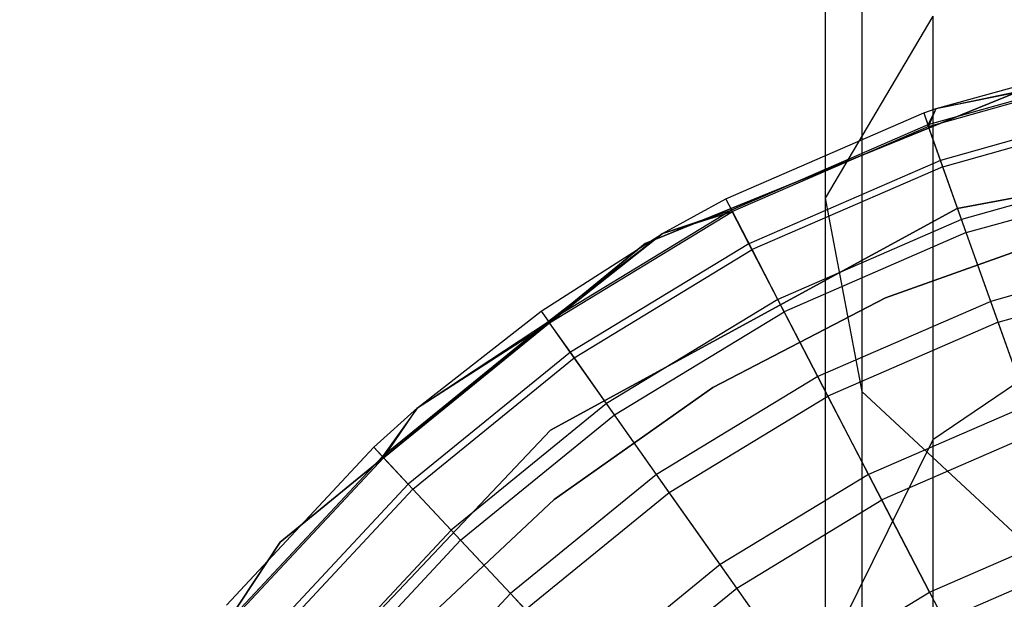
# Model space of a CAD drawing. Extents: x -28.1 to 0, y 0 to 28.1.
# Tile 55 of 215: x -14.52 to -14.214, y 0.804 to 0.984. Entities that reach past the tile are written whole.
import ezdxf

# ---------------------------------------------------------------- set-up
doc = ezdxf.new("R2010")
doc.units = 0
doc.header["$MEASUREMENT"] = 0
doc.layers.get('0').update_dxf_attribs({"color": 13, "linetype": 'CONTINUOUS'})

# ---------------------------------------------------------------- blocks, each defined once
blk = doc.blocks.new('ORTO_VIII_Z_ZAROWKA_OKAPO0')
at = {"color": 0}
for p, q in [((14.14034, 1.35549, 1.13541), (14.14034, 1.19024, 1.25113)), ((14.14034, 1.35549, 1.13541), (14.14034, 1.19024, 1.25113)), ((14.1517, 1.30873, 1.05441), (14.1517, 1.13011, 1.17948)), ((14.1517, 1.30873, 1.05441), (14.1517, 1.13011, 1.17948)), ((14.17375, 1.24686, 1.31861), (14.14034, 1.19024, 1.25113)), ((14.17375, 1.24686, 1.31861), (14.14034, 1.19024, 1.25113)), ((14.17375, 1.24686, 1.31861), (14.17375, 1.11507, 1.45041)), ((14.17375, 1.24686, 1.31861), (14.17375, 1.11507, 1.45041)), ((14.1748, 1.21814, 10.40345), (14.23563, 1.23491, 10.40345)), ((14.1748, 1.21814, 11.98237), (14.23563, 1.23491, 11.98237)), ((14.1748, 1.21814, 10.40345), (14.23563, 1.23491, 10.40345)), ((14.1748, 1.21814, 11.98237), (14.23563, 1.23491, 11.98237)), ((14.22017, 1.23144, 10.00781), (14.0843, 1.17611, 10.00781)), ((14.0843, 1.17611, 3.3149), (14.22017, 1.23144, 3.3149)), ((14.22017, 1.23144, 10.00781), (14.0843, 1.17611, 10.00781)), ((14.0843, 1.17611, 3.3149), (14.22017, 1.23144, 3.3149)), ((14.23643, 1.23105, 10.32419), (14.17227, 1.21308, 10.32419)), ((14.23643, 1.23105, 10.32419), (14.17227, 1.21308, 10.32419)), ((14.17246, 1.21256, 12.03365), (14.23654, 1.23052, 12.03365)), ((14.17246, 1.21256, 12.03365), (14.23654, 1.23052, 12.03365)), ((14.1748, 1.21814, 10.40345), (14.23643, 1.23105, 10.32419)), ((14.1748, 1.21814, 10.40345), (14.23643, 1.23105, 10.32419)), ((14.1748, 1.21814, 11.98237), (14.23654, 1.23052, 12.03365)), ((14.1748, 1.21814, 11.98237), (14.23654, 1.23052, 12.03365)), ((14.23883, 1.21952, 10.24572), (14.17622, 1.20198, 10.24572)), ((14.23883, 1.21952, 10.24572), (14.17622, 1.20198, 10.24572)), ((14.10935, 1.19003, 10.40345), (14.17095, 1.21679, 10.40345)), ((14.10935, 1.19003, 11.98237), (14.17095, 1.21679, 11.98237)), ((14.10935, 1.19003, 10.40345), (14.17095, 1.21679, 10.40345)), ((14.10935, 1.19003, 11.98237), (14.17095, 1.21679, 11.98237)), ((14.17095, 1.21679, 10.40345), (14.1748, 1.21814, 10.40345)), ((14.17095, 1.21679, 11.98237), (14.1748, 1.21814, 11.98237)), ((14.17095, 1.21679, 10.40345), (14.1748, 1.21814, 10.40345)), ((14.17095, 1.21679, 11.98237), (14.1748, 1.21814, 11.98237)), ((14.17095, 1.21679, 10.40345), (14.17227, 1.21308, 10.32419)), ((14.17095, 1.21679, 10.40345), (14.17227, 1.21308, 10.32419)), ((14.17095, 1.21679, 11.98237), (14.17095, 1.21679, 10.40345)), ((14.17095, 1.21679, 11.98237), (14.17095, 1.21679, 10.40345)), ((14.17095, 1.21679, 11.98237), (14.17246, 1.21256, 12.03365)), ((14.17095, 1.21679, 11.98237), (14.17246, 1.21256, 12.03365)), ((14.1748, 1.21814, 10.40345), (14.17227, 1.21308, 10.32419)), ((14.1748, 1.21814, 10.40345), (14.17227, 1.21308, 10.32419)), ((14.17246, 1.21256, 12.03365), (14.1748, 1.21814, 11.98237)), ((14.17246, 1.21256, 12.03365), (14.1748, 1.21814, 11.98237)), ((14.1748, 1.21814, 11.98237), (14.1748, 1.21814, 10.40345)), ((14.1748, 1.21814, 11.98237), (14.1748, 1.21814, 10.40345)), ((14.17692, 1.20001, 12.08336), (14.23925, 1.21748, 12.08336)), ((14.17692, 1.20001, 12.08336), (14.23925, 1.21748, 12.08336)), ((14.18135, 1.18706, 10.00781), (14.32302, 1.21353, 10.00781)), ((14.32302, 1.21353, 3.3149), (14.18135, 1.18706, 3.3149)), ((14.32302, 1.21353, 3.3149), (14.18135, 1.18706, 3.3149)), ((14.18135, 1.18706, 10.00781), (14.32302, 1.21353, 10.00781)), ((14.17227, 1.21308, 10.32419), (14.11116, 1.18653, 10.32419)), ((14.17227, 1.21308, 10.32419), (14.11116, 1.18653, 10.32419)), ((14.17246, 1.21256, 12.03365), (14.11141, 1.18605, 12.03365)), ((14.17246, 1.21256, 12.03365), (14.11141, 1.18605, 12.03365)), ((14.17622, 1.20198, 10.24572), (14.17227, 1.21308, 10.32419)), ((14.17622, 1.20198, 10.24572), (14.17227, 1.21308, 10.32419)), ((14.17692, 1.20001, 12.08336), (14.17246, 1.21256, 12.03365)), ((14.17692, 1.20001, 12.08336), (14.17246, 1.21256, 12.03365)), ((14.17622, 1.20198, 10.24572), (14.11658, 1.17607, 10.24572)), ((14.17622, 1.20198, 10.24572), (14.11658, 1.17607, 10.24572)), ((14.18275, 1.1836, 10.16879), (14.17622, 1.20198, 10.24572)), ((14.18275, 1.1836, 10.16879), (14.17622, 1.20198, 10.24572)), ((14.17692, 1.20001, 12.08336), (14.11754, 1.17422, 12.08336)), ((14.17692, 1.20001, 12.08336), (14.11754, 1.17422, 12.08336)), ((14.1842, 1.17951, 12.13001), (14.17692, 1.20001, 12.08336)), ((14.1842, 1.17951, 12.13001), (14.17692, 1.20001, 12.08336)), ((14.2428, 1.20042, 10.16879), (14.18275, 1.1836, 10.16879)), ((14.2428, 1.20042, 10.16879), (14.18275, 1.1836, 10.16879)), ((14.1842, 1.17951, 12.13001), (14.24368, 1.19618, 12.13001)), ((14.1842, 1.17951, 12.13001), (14.24368, 1.19618, 12.13001)), ((14.08969, 1.17927, 10.40345), (14.10935, 1.19003, 10.40345)), ((14.08969, 1.17927, 11.98237), (14.10935, 1.19003, 11.98237)), ((14.08969, 1.17927, 10.40345), (14.10935, 1.19003, 10.40345)), ((14.08969, 1.17927, 11.98237), (14.10935, 1.19003, 11.98237)), ((14.10935, 1.19003, 10.40345), (14.11116, 1.18653, 10.32419)), ((14.10935, 1.19003, 10.40345), (14.11116, 1.18653, 10.32419)), ((14.10935, 1.19003, 11.98237), (14.10935, 1.19003, 10.40345)), ((14.10935, 1.19003, 11.98237), (14.10935, 1.19003, 10.40345)), ((14.11141, 1.18605, 12.03365), (14.10935, 1.19003, 11.98237)), ((14.11141, 1.18605, 12.03365), (14.10935, 1.19003, 11.98237)), ((14.14034, 1.19024, 1.25113), (14.14034, 1.04758, 1.39378)), ((14.14034, 1.19024, 1.25113), (14.14034, 1.04758, 1.39378)), ((14.14034, 1.19024, 1.25113), (14.1517, 1.13011, 1.17948)), ((14.14034, 1.19024, 1.25113), (14.1517, 1.13011, 1.17948)), ((14.11116, 1.18653, 10.32419), (14.05423, 1.15191, 10.32419)), ((14.11116, 1.18653, 10.32419), (14.05423, 1.15191, 10.32419)), ((14.05454, 1.15147, 12.03365), (14.11141, 1.18605, 12.03365)), ((14.05454, 1.15147, 12.03365), (14.11141, 1.18605, 12.03365)), ((14.0548, 1.11811, 10.00781), (14.18135, 1.18706, 10.00781)), ((14.18135, 1.18706, 3.3149), (14.0548, 1.11811, 3.3149)), ((14.18135, 1.18706, 3.3149), (14.0548, 1.11811, 3.3149)), ((14.0548, 1.11811, 10.00781), (14.18135, 1.18706, 10.00781)), ((14.08969, 1.17927, 10.40345), (14.11116, 1.18653, 10.32419)), ((14.08969, 1.17927, 10.40345), (14.11116, 1.18653, 10.32419)), ((14.08969, 1.17927, 11.98237), (14.11141, 1.18605, 12.03365)), ((14.08969, 1.17927, 11.98237), (14.11141, 1.18605, 12.03365)), ((14.11658, 1.17607, 10.24572), (14.11116, 1.18653, 10.32419)), ((14.11658, 1.17607, 10.24572), (14.11116, 1.18653, 10.32419)), ((14.11754, 1.17422, 12.08336), (14.11141, 1.18605, 12.03365)), ((14.11754, 1.17422, 12.08336), (14.11141, 1.18605, 12.03365)), ((14.18135, 1.18706, 3.3149), (14.18135, 1.18706, 10.00781)), ((14.18135, 1.18706, 3.3149), (14.18135, 1.18706, 10.00781)), ((14.18275, 1.1836, 10.16879), (14.12555, 1.15875, 10.16879)), ((14.18275, 1.1836, 10.16879), (14.12555, 1.15875, 10.16879)), ((14.1918, 1.15812, 10.09418), (14.18275, 1.1836, 10.16879)), ((14.1918, 1.15812, 10.09418), (14.18275, 1.1836, 10.16879)), ((14.1842, 1.17951, 12.13001), (14.12755, 1.15491, 12.13001)), ((14.1842, 1.17951, 12.13001), (14.12755, 1.15491, 12.13001)), ((14.21599, 1.17949, 3.47238), (14.15904, 1.15921, 3.47238)), ((14.15904, 1.15921, 3.43301), (14.21599, 1.17949, 3.43301)), ((14.21599, 1.17949, 3.47238), (14.15904, 1.15921, 3.47238)), ((14.15904, 1.15921, 3.43301), (14.21599, 1.17949, 3.43301)), ((14.19409, 1.1517, 12.17217), (14.1842, 1.17951, 12.13001)), ((14.19409, 1.1517, 12.17217), (14.1842, 1.17951, 12.13001)), ((14.05196, 1.15513, 10.40345), (14.08969, 1.17927, 10.40345)), ((14.05196, 1.15513, 11.98237), (14.08969, 1.17927, 11.98237)), ((14.05196, 1.15513, 10.40345), (14.08969, 1.17927, 10.40345)), ((14.05196, 1.15513, 11.98237), (14.08969, 1.17927, 11.98237)), ((14.08969, 1.17927, 10.40345), (14.05423, 1.15191, 10.32419)), ((14.08969, 1.17927, 10.40345), (14.05423, 1.15191, 10.32419)), ((14.05454, 1.15147, 12.03365), (14.08969, 1.17927, 11.98237)), ((14.05454, 1.15147, 12.03365), (14.08969, 1.17927, 11.98237)), ((14.08969, 1.17927, 11.98237), (14.08969, 1.17927, 10.40345)), ((14.08969, 1.17927, 11.98237), (14.08969, 1.17927, 10.40345)), ((14.0843, 1.17611, 10.00781), (13.97078, 1.0832, 10.00781)), ((13.97078, 1.0832, 3.3149), (14.0843, 1.17611, 3.3149)), ((14.0843, 1.17611, 10.00781), (13.97078, 1.0832, 10.00781)), ((13.97078, 1.0832, 3.3149), (14.0843, 1.17611, 3.3149)), ((14.11658, 1.17607, 10.24572), (14.06102, 1.14229, 10.24572)), ((14.11658, 1.17607, 10.24572), (14.06102, 1.14229, 10.24572)), ((14.06223, 1.14058, 12.08336), (14.11754, 1.17422, 12.08336)), ((14.06223, 1.14058, 12.08336), (14.11754, 1.17422, 12.08336)), ((14.0843, 1.17611, 10.00781), (14.0843, 1.17611, 3.3149)), ((14.0843, 1.17611, 10.00781), (14.0843, 1.17611, 3.3149)), ((14.12555, 1.15875, 10.16879), (14.11658, 1.17607, 10.24572)), ((14.12555, 1.15875, 10.16879), (14.11658, 1.17607, 10.24572)), ((14.12755, 1.15491, 12.13001), (14.11754, 1.17422, 12.08336)), ((14.12755, 1.15491, 12.13001), (14.11754, 1.17422, 12.08336)), ((14.2483, 1.17395, 10.09418), (14.1918, 1.15812, 10.09418)), ((14.2483, 1.17395, 10.09418), (14.1918, 1.15812, 10.09418)), ((14.19409, 1.1517, 12.17217), (14.24968, 1.16728, 12.17217)), ((14.19409, 1.1517, 12.17217), (14.24968, 1.16728, 12.17217)), ((14.24428, 1.16293, 1.49057), (14.17375, 1.11507, 1.45041)), ((14.24428, 1.16293, 1.49057), (14.17375, 1.11507, 1.45041)), ((14.12555, 1.15875, 10.16879), (14.07227, 1.12635, 10.16879)), ((14.12555, 1.15875, 10.16879), (14.07227, 1.12635, 10.16879)), ((14.15904, 1.15921, 3.47238), (14.10539, 1.13137, 3.47238)), ((14.10539, 1.13137, 3.43301), (14.15904, 1.15921, 3.43301)), ((14.15904, 1.15921, 3.47238), (14.10539, 1.13137, 3.47238)), ((14.10539, 1.13137, 3.43301), (14.15904, 1.15921, 3.43301)), ((14.13799, 1.13475, 10.09418), (14.12555, 1.15875, 10.16879)), ((14.13799, 1.13475, 10.09418), (14.12555, 1.15875, 10.16879)), ((14.1918, 1.15812, 10.09418), (14.13799, 1.13475, 10.09418)), ((14.1918, 1.15812, 10.09418), (14.13799, 1.13475, 10.09418)), ((14.15904, 1.15921, 3.47238), (14.15904, 1.15921, 3.43301)), ((14.15904, 1.15921, 3.47238), (14.15904, 1.15921, 3.43301)), ((14.20329, 1.1258, 10.02262), (14.1918, 1.15812, 10.09418)), ((14.20329, 1.1258, 10.02262), (14.1918, 1.15812, 10.09418)), ((14.01348, 1.125, 10.40345), (14.05196, 1.15513, 10.40345)), ((14.01348, 1.125, 11.98237), (14.05196, 1.15513, 11.98237)), ((14.01348, 1.125, 10.40345), (14.05196, 1.15513, 10.40345)), ((14.01348, 1.125, 11.98237), (14.05196, 1.15513, 11.98237)), ((14.05196, 1.15513, 10.40345), (14.05423, 1.15191, 10.32419)), ((14.05196, 1.15513, 10.40345), (14.05423, 1.15191, 10.32419)), ((14.05196, 1.15513, 11.98237), (14.05196, 1.15513, 10.40345)), ((14.05196, 1.15513, 11.98237), (14.05196, 1.15513, 10.40345)), ((14.05196, 1.15513, 11.98237), (14.05454, 1.15147, 12.03365)), ((14.05196, 1.15513, 11.98237), (14.05454, 1.15147, 12.03365)), ((14.07477, 1.12281, 12.13001), (14.12755, 1.15491, 12.13001)), ((14.07477, 1.12281, 12.13001), (14.12755, 1.15491, 12.13001)), ((14.14113, 1.12869, 12.17217), (14.12755, 1.15491, 12.13001)), ((14.14113, 1.12869, 12.17217), (14.12755, 1.15491, 12.13001)), ((14.05423, 1.15191, 10.32419), (14.00254, 1.10986, 10.32419)), ((14.05423, 1.15191, 10.32419), (14.00254, 1.10986, 10.32419)), ((14.01348, 1.125, 10.40345), (14.05423, 1.15191, 10.32419)), ((14.01348, 1.125, 10.40345), (14.05423, 1.15191, 10.32419)), ((14.06102, 1.14229, 10.24572), (14.05423, 1.15191, 10.32419)), ((14.06102, 1.14229, 10.24572), (14.05423, 1.15191, 10.32419)), ((14.00292, 1.10946, 12.03365), (14.05454, 1.15147, 12.03365)), ((14.00292, 1.10946, 12.03365), (14.05454, 1.15147, 12.03365)), ((14.01348, 1.125, 11.98237), (14.05454, 1.15147, 12.03365)), ((14.01348, 1.125, 11.98237), (14.05454, 1.15147, 12.03365)), ((14.06223, 1.14058, 12.08336), (14.05454, 1.15147, 12.03365)), ((14.06223, 1.14058, 12.08336), (14.05454, 1.15147, 12.03365)), ((14.19409, 1.1517, 12.17217), (14.14113, 1.12869, 12.17217)), ((14.19409, 1.1517, 12.17217), (14.14113, 1.12869, 12.17217)), ((14.20628, 1.1174, 12.20857), (14.19409, 1.1517, 12.17217)), ((14.20628, 1.1174, 12.20857), (14.19409, 1.1517, 12.17217)), ((14.06102, 1.14229, 10.24572), (14.01058, 1.10125, 10.24572)), ((14.06102, 1.14229, 10.24572), (14.01058, 1.10125, 10.24572)), ((14.01201, 1.09973, 12.08336), (14.06223, 1.14058, 12.08336)), ((14.01201, 1.09973, 12.08336), (14.06223, 1.14058, 12.08336)), ((14.07227, 1.12635, 10.16879), (14.06102, 1.14229, 10.24572)), ((14.07227, 1.12635, 10.16879), (14.06102, 1.14229, 10.24572)), ((14.07477, 1.12281, 12.13001), (14.06223, 1.14058, 12.08336)), ((14.07477, 1.12281, 12.13001), (14.06223, 1.14058, 12.08336)), ((14.13799, 1.13475, 10.09418), (14.08786, 1.10426, 10.09418)), ((14.13799, 1.13475, 10.09418), (14.08786, 1.10426, 10.09418)), ((14.15377, 1.10429, 10.02262), (14.13799, 1.13475, 10.09418)), ((14.15377, 1.10429, 10.02262), (14.13799, 1.13475, 10.09418)), ((14.10539, 1.13137, 3.47238), (14.05602, 1.09648, 3.47238)), ((14.05602, 1.09648, 3.43301), (14.10539, 1.13137, 3.43301)), ((14.10539, 1.13137, 3.47238), (14.05602, 1.09648, 3.47238)), ((14.05602, 1.09648, 3.43301), (14.10539, 1.13137, 3.43301)), ((14.10539, 1.13137, 3.47238), (14.10539, 1.13137, 3.43301)), ((14.10539, 1.13137, 3.47238), (14.10539, 1.13137, 3.43301)), ((14.09179, 1.09869, 12.17217), (14.14113, 1.12869, 12.17217)), ((14.09179, 1.09869, 12.17217), (14.14113, 1.12869, 12.17217)), ((14.15787, 1.09638, 12.20857), (14.14113, 1.12869, 12.17217)), ((14.15787, 1.09638, 12.20857), (14.14113, 1.12869, 12.17217)), ((14.1517, 1.13011, 1.17948), (14.1517, 0.97593, 1.33366)), ((14.1517, 1.13011, 1.17948), (14.1517, 0.97593, 1.33366)), ((14.1517, 1.13011, 1.17948), (14.20522, 1.08027, 1.12008)), ((14.1517, 1.13011, 1.17948), (14.20522, 1.08027, 1.12008)), ((13.99985, 1.11274, 10.40345), (14.01348, 1.125, 10.40345)), ((13.99985, 1.11274, 11.98237), (14.01348, 1.125, 11.98237)), ((13.99985, 1.11274, 10.40345), (14.01348, 1.125, 10.40345)), ((13.99985, 1.11274, 11.98237), (14.01348, 1.125, 11.98237)), ((14.01348, 1.125, 10.40345), (14.00254, 1.10986, 10.32419)), ((14.01348, 1.125, 10.40345), (14.00254, 1.10986, 10.32419)), ((14.00292, 1.10946, 12.03365), (14.01348, 1.125, 11.98237)), ((14.00292, 1.10946, 12.03365), (14.01348, 1.125, 11.98237)), ((14.01348, 1.125, 11.98237), (14.01348, 1.125, 10.40345)), ((14.01348, 1.125, 11.98237), (14.01348, 1.125, 10.40345)), ((14.07227, 1.12635, 10.16879), (14.0239, 1.087, 10.16879)), ((14.07227, 1.12635, 10.16879), (14.0239, 1.087, 10.16879)), ((14.08786, 1.10426, 10.09418), (14.07227, 1.12635, 10.16879)), ((14.08786, 1.10426, 10.09418), (14.07227, 1.12635, 10.16879)), ((14.20329, 1.1258, 10.02262), (14.15377, 1.10429, 10.02262)), ((14.20329, 1.1258, 10.02262), (14.15377, 1.10429, 10.02262)), ((14.02686, 1.08383, 12.13001), (14.07477, 1.12281, 12.13001)), ((14.02686, 1.08383, 12.13001), (14.07477, 1.12281, 12.13001)), ((14.09179, 1.09869, 12.17217), (14.07477, 1.12281, 12.13001)), ((14.09179, 1.09869, 12.17217), (14.07477, 1.12281, 12.13001)), ((13.95575, 1.01342, 10.00781), (14.0548, 1.11811, 10.00781)), ((14.0548, 1.11811, 3.3149), (13.95575, 1.01342, 3.3149)), ((14.0548, 1.11811, 3.3149), (13.95575, 1.01342, 3.3149)), ((13.95575, 1.01342, 10.00781), (14.0548, 1.11811, 10.00781)), ((14.0548, 1.11811, 3.3149), (14.0548, 1.11811, 10.00781)), ((14.0548, 1.11811, 3.3149), (14.0548, 1.11811, 10.00781)), ((14.17375, 1.11507, 1.45041), (14.14034, 1.04758, 1.39378)), ((14.17375, 1.11507, 1.45041), (14.14034, 1.04758, 1.39378)), ((14.20628, 1.1174, 12.20857), (14.15787, 1.09638, 12.20857)), ((14.20628, 1.1174, 12.20857), (14.15787, 1.09638, 12.20857)), ((14.17375, 1.11507, 1.45041), (14.17375, 1.00816, 1.60309)), ((14.17375, 1.11507, 1.45041), (14.17375, 1.00816, 1.60309)), ((13.95401, 1.06365, 10.40345), (13.99985, 1.11274, 10.40345)), ((13.95401, 1.06365, 11.98237), (13.99985, 1.11274, 11.98237)), ((13.95401, 1.06365, 10.40345), (13.99985, 1.11274, 10.40345)), ((13.95401, 1.06365, 11.98237), (13.99985, 1.11274, 11.98237)), ((13.99985, 1.11274, 10.40345), (14.00254, 1.10986, 10.32419)), ((13.99985, 1.11274, 10.40345), (14.00254, 1.10986, 10.32419)), ((13.99985, 1.11274, 11.98237), (13.99985, 1.11274, 10.40345)), ((13.99985, 1.11274, 11.98237), (13.99985, 1.11274, 10.40345)), ((13.99985, 1.11274, 11.98237), (14.00292, 1.10946, 12.03365)), ((13.99985, 1.11274, 11.98237), (14.00292, 1.10946, 12.03365)), ((14.00254, 1.10986, 10.32419), (13.95706, 1.06117, 10.32419)), ((14.00254, 1.10986, 10.32419), (13.95706, 1.06117, 10.32419)), ((14.00292, 1.10946, 12.03365), (13.95749, 1.06082, 12.03365)), ((14.00292, 1.10946, 12.03365), (13.95749, 1.06082, 12.03365)), ((14.01058, 1.10125, 10.24572), (14.00254, 1.10986, 10.32419)), ((14.01058, 1.10125, 10.24572), (14.00254, 1.10986, 10.32419)), ((14.01201, 1.09973, 12.08336), (14.00292, 1.10946, 12.03365)), ((14.01201, 1.09973, 12.08336), (14.00292, 1.10946, 12.03365)), ((14.08786, 1.10426, 10.09418), (14.04235, 1.06724, 10.09418)), ((14.08786, 1.10426, 10.09418), (14.04235, 1.06724, 10.09418)), ((14.10764, 1.07624, 10.02262), (14.08786, 1.10426, 10.09418)), ((14.10764, 1.07624, 10.02262), (14.08786, 1.10426, 10.09418)), ((14.15377, 1.10429, 10.02262), (14.10764, 1.07624, 10.02262)), ((14.15377, 1.10429, 10.02262), (14.10764, 1.07624, 10.02262)), ((14.17274, 1.06768, 9.95481), (14.15377, 1.10429, 10.02262)), ((14.17274, 1.06768, 9.95481), (14.15377, 1.10429, 10.02262)), ((14.01058, 1.10125, 10.24572), (13.9662, 1.05373, 10.24572)), ((14.01058, 1.10125, 10.24572), (13.9662, 1.05373, 10.24572)), ((14.0239, 1.087, 10.16879), (14.01058, 1.10125, 10.24572)), ((14.0239, 1.087, 10.16879), (14.01058, 1.10125, 10.24572)), ((14.01201, 1.09973, 12.08336), (13.96782, 1.05242, 12.08336)), ((14.01201, 1.09973, 12.08336), (13.96782, 1.05242, 12.08336)), ((14.02686, 1.08383, 12.13001), (14.01201, 1.09973, 12.08336)), ((14.02686, 1.08383, 12.13001), (14.01201, 1.09973, 12.08336)), ((14.04701, 1.06226, 12.17217), (14.09179, 1.09869, 12.17217)), ((14.04701, 1.06226, 12.17217), (14.09179, 1.09869, 12.17217)), ((14.11278, 1.06896, 12.20857), (14.09179, 1.09869, 12.17217)), ((14.11278, 1.06896, 12.20857), (14.09179, 1.09869, 12.17217)), ((14.05602, 1.09648, 3.47238), (14.01187, 1.05519, 3.47238)), ((14.01187, 1.05519, 3.43301), (14.05602, 1.09648, 3.43301)), ((14.05602, 1.09648, 3.47238), (14.01187, 1.05519, 3.47238)), ((14.01187, 1.05519, 3.43301), (14.05602, 1.09648, 3.43301)), ((14.05602, 1.09648, 3.47238), (14.05602, 1.09648, 3.43301)), ((14.05602, 1.09648, 3.47238), (14.05602, 1.09648, 3.43301)), ((14.11278, 1.06896, 12.20857), (14.15787, 1.09638, 12.20857)), ((14.11278, 1.06896, 12.20857), (14.15787, 1.09638, 12.20857)), ((14.17727, 1.05894, 12.23809), (14.15787, 1.09638, 12.20857)), ((14.17727, 1.05894, 12.23809), (14.15787, 1.09638, 12.20857)), ((14.0239, 1.087, 10.16879), (13.98133, 1.04142, 10.16879)), ((14.0239, 1.087, 10.16879), (13.98133, 1.04142, 10.16879)), ((14.04235, 1.06724, 10.09418), (14.0239, 1.087, 10.16879)), ((14.04235, 1.06724, 10.09418), (14.0239, 1.087, 10.16879)), ((14.17274, 1.06768, 9.95481), (14.2171, 1.08695, 9.95481)), ((14.17274, 1.06768, 9.95481), (14.2171, 1.08695, 9.95481)), ((13.97078, 1.0832, 10.00781), (13.88969, 0.96096, 10.00781)), ((13.88969, 0.96096, 3.3149), (13.97078, 1.0832, 3.3149)), ((13.97078, 1.0832, 10.00781), (13.88969, 0.96096, 10.00781)), ((13.88969, 0.96096, 3.3149), (13.97078, 1.0832, 3.3149)), ((13.97078, 1.0832, 10.00781), (13.97078, 1.0832, 3.3149)), ((13.97078, 1.0832, 10.00781), (13.97078, 1.0832, 3.3149)), ((14.02686, 1.08383, 12.13001), (13.98469, 1.03869, 12.13001)), ((14.02686, 1.08383, 12.13001), (13.98469, 1.03869, 12.13001)), ((14.04701, 1.06226, 12.17217), (14.02686, 1.08383, 12.13001)), ((14.04701, 1.06226, 12.17217), (14.02686, 1.08383, 12.13001)), ((14.10764, 1.07624, 10.02262), (14.06576, 1.04217, 10.02262)), ((14.10764, 1.07624, 10.02262), (14.06576, 1.04217, 10.02262)), ((14.13142, 1.04256, 9.95481), (14.10764, 1.07624, 10.02262)), ((14.13142, 1.04256, 9.95481), (14.10764, 1.07624, 10.02262)), ((14.22039, 1.07768, 12.23809), (14.17727, 1.05894, 12.23809)), ((14.22039, 1.07768, 12.23809), (14.17727, 1.05894, 12.23809)), ((14.04235, 1.06724, 10.09418), (14.00231, 1.02436, 10.09418)), ((14.04235, 1.06724, 10.09418), (14.00231, 1.02436, 10.09418)), ((14.06576, 1.04217, 10.02262), (14.04235, 1.06724, 10.09418)), ((14.06576, 1.04217, 10.02262), (14.04235, 1.06724, 10.09418)), ((14.07185, 1.03566, 12.20857), (14.11278, 1.06896, 12.20857)), ((14.07185, 1.03566, 12.20857), (14.11278, 1.06896, 12.20857)), ((14.1371, 1.03452, 12.23809), (14.11278, 1.06896, 12.20857)), ((14.1371, 1.03452, 12.23809), (14.11278, 1.06896, 12.20857)), ((14.13142, 1.04256, 9.95481), (14.17274, 1.06768, 9.95481)), ((14.13142, 1.04256, 9.95481), (14.17274, 1.06768, 9.95481))]:
    blk.add_line(p, q, dxfattribs=at)

msp = doc.modelspace()

# ---------------------------------------------------------------- block references
at = {"color": 0}
msp.add_blockref('ORTO_VIII_Z_ZAROWKA_OKAPO0', (-28.41, -0.26151, -0.64167), dxfattribs=at)

doc.saveas('drawing.dxf')
